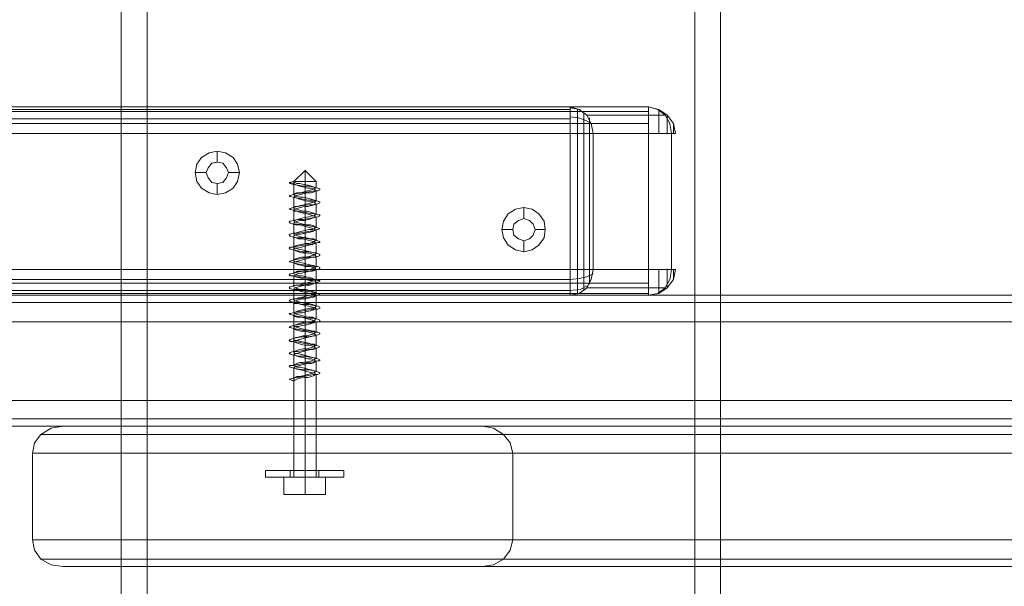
# Model space of a CAD drawing. Header units: millimetres. Extents: x 0 to 74930, y -1933 to 40510.
# Tile 38 of 256: x 36022 to 36248, y 11457 to 11587. Entities that reach past the tile are written whole.
import ezdxf

# ---------------------------------------------------------------- set-up
doc = ezdxf.new("R2010")
doc.units = ezdxf.units.MM
doc.header["$LTSCALE"] = 100
doc.layers.add('T--L9071_TERREIN_INR_Tafels', color=30, linetype='Continuous')

# ---------------------------------------------------------------- blocks, each defined once
blk = doc.blocks.new('Picknicktafel 180x160cm')
at = {"layer": 'T--L9071_TERREIN_INR_Tafels', "color": 30, "lineweight": 0}
for p, q in [((198.64, 0), (198.64, 1589.12)), ((216.58, 0), (216.58, 1589.12)), ((194.21, 1588.06), (194.21, 1.06)), ((220.8, 1588.06), (220.8, 1.06)), ((192.52, 3.59), (192.52, 1585.53)), ((222.49, 3.59), (222.49, 1585.53)), ((192.52, 1540.57), (192.52, 48.55)), ((222.49, 1540.57), (222.49, 48.55)), ((194.21, 1538.03), (194.21, 51.08)), ((220.8, 1538.03), (220.8, 51.08)), ((198.64, 52.14), (198.64, 1537.19)), ((216.58, 1537.19), (216.58, 52.14)), ((228.61, 632.65), (228.61, 246.77)), ((248.46, 246.77), (248.46, 632.65)), ((224.39, 244.66), (224.39, 630.54)), ((252.89, 244.66), (252.89, 630.54)), ((222.49, 239.8), (222.49, 625.68)), ((254.58, 625.68), (254.58, 239.8)), ((222.49, 529.85), (222.49, 143.97)), ((254.58, 143.97), (254.58, 529.85)), ((224.39, 138.9), (224.39, 524.78)), ((252.89, 138.9), (252.89, 524.78)), ((228.61, 137), (228.61, 522.88)), ((248.46, 522.88), (248.46, 137)), ((1794.09, 294.27), (6.12, 294.27)), ((6.12, 294.27), (1794.09, 294.27)), ((1794.09, 294.27), (6.12, 294.27)), ((1794.09, 294.27), (6.12, 294.27)), ((6.12, 288.35), (1794.09, 288.35)), ((1794.09, 288.35), (6.12, 288.35)), ((1794.09, 288.35), (6.12, 288.35)), ((1794.09, 288.35), (6.12, 288.35)), ((153.25, 283.5), (155.58, 283.92)), ((155.58, 283.5), (155.58, 283.92)), ((155.58, 283.92), (155.58, 283.08)), ((186.61, 283.92), (186.61, 283.5)), ((186.61, 283.08), (186.61, 283.92)), ((188.93, 283.5), (186.61, 283.92)), ((150.09, 280.12), (151.35, 282.02)), ((151.35, 281.6), (150.09, 279.91)), ((151.35, 282.02), (153.25, 283.5)), ((153.25, 282.66), (151.35, 281.6)), ((151.78, 282.02), (151.35, 282.02)), ((151.35, 282.02), (151.99, 282.02)), ((151.35, 263.66), (151.35, 281.6)), ((153.25, 282.02), (151.78, 282.02)), ((153.47, 283.5), (153.25, 283.5)), ((153.25, 283.5), (153.47, 283.5)), ((155.58, 283.08), (153.25, 282.66)), ((155.58, 282.02), (153.25, 282.02)), ((154.31, 283.5), (153.47, 283.5)), ((153.47, 283.5), (154.31, 283.5)), ((155.58, 283.5), (154.31, 283.5)), ((154.31, 283.5), (155.58, 283.5)), ((155.58, 282.02), (155.58, 283.5)), ((155.58, 283.5), (155.58, 283.5)), ((155.58, 265.13), (155.58, 283.08)), ((155.58, 283.08), (186.61, 283.08)), ((155.58, 283.08), (186.61, 283.08)), ((155.58, 280.12), (155.58, 282.02)), ((186.61, 283.5), (186.61, 282.02)), ((186.61, 283.5), (187.66, 283.5)), ((187.66, 283.5), (186.61, 283.5)), ((186.61, 283.5), (186.61, 283.5)), ((188.93, 282.66), (186.61, 283.08)), ((186.61, 283.08), (186.61, 265.13)), ((186.61, 282.02), (186.61, 280.12)), ((188.72, 282.02), (186.61, 282.02)), ((187.66, 283.5), (188.51, 283.5)), ((188.51, 283.5), (187.66, 283.5)), ((188.51, 283.5), (188.93, 283.5)), ((188.93, 283.5), (188.51, 283.5)), ((190.41, 282.02), (188.72, 282.02)), ((190.83, 282.02), (188.93, 283.5)), ((190.83, 281.6), (188.93, 282.66)), ((189.98, 282.02), (190.83, 282.02)), ((190.83, 282.02), (190.41, 282.02)), ((192.1, 280.12), (190.83, 282.02)), ((192.1, 279.91), (190.83, 281.6)), ((190.83, 281.6), (190.83, 263.66)), ((149.45, 277.8), (150.09, 280.12)), ((150.09, 279.91), (149.45, 277.8)), ((150.72, 280.12), (150.09, 280.12)), ((151.78, 280.12), (150.72, 280.12)), ((153.68, 280.12), (151.78, 280.12)), ((155.58, 280.12), (153.68, 280.12)), ((155.58, 277.8), (155.58, 280.12)), ((186.61, 280.12), (186.61, 277.8)), ((188.51, 280.12), (186.61, 280.12)), ((190.2, 280.12), (188.51, 280.12)), ((191.46, 280.12), (190.2, 280.12)), ((192.1, 280.12), (191.46, 280.12)), ((191.88, 280.12), (192.1, 280.12)), ((192.52, 277.8), (192.1, 280.12)), ((192.52, 277.8), (192.1, 279.91)), ((149.45, 10.55), (149.45, 277.8)), ((149.45, 277.8), (149.45, 259.86)), ((150.09, 277.8), (149.45, 277.8)), ((149.45, 10.55), (149.45, 277.8)), ((151.35, 277.8), (150.09, 277.8)), ((150.51, 10.55), (150.51, 277.8)), ((153.25, 277.8), (151.35, 277.8)), ((155.58, 277.8), (153.25, 277.8)), ((153.25, 10.55), (153.25, 277.8)), ((186.61, 277.8), (155.58, 277.8)), ((155.58, 277.8), (155.58, 10.55)), ((188.93, 277.8), (186.61, 277.8)), ((186.61, 10.55), (186.61, 277.8)), ((186.61, 10.55), (186.61, 277.8)), ((190.83, 277.8), (188.93, 277.8)), ((189.77, 10.55), (189.77, 277.8)), ((192.1, 277.8), (190.83, 277.8)), ((192.52, 277.8), (192.1, 277.8)), ((192.1, 10.55), (192.1, 277.8)), ((192.52, 259.86), (192.52, 277.8)), ((192.52, 277.8), (192.52, 10.55)), ((150.09, 261.97), (151.35, 263.66)), ((151.35, 263.66), (153.25, 264.71)), ((151.99, 264.29), (153.68, 264.29)), ((151.99, 261.76), (152.62, 263.45)), ((152.62, 263.45), (153.25, 264.71)), ((153.25, 264.71), (155.58, 265.13)), ((153.68, 264.29), (155.58, 264.29)), ((155.58, 265.13), (155.58, 263.87)), ((186.61, 265.13), (155.58, 265.13)), ((155.58, 265.13), (155.58, 265.13)), ((186.61, 264.29), (155.58, 264.29)), ((155.58, 263.87), (155.58, 261.97)), ((186.61, 265.13), (188.93, 264.71)), ((186.61, 263.87), (186.61, 265.13)), ((186.61, 264.29), (188.51, 264.29)), ((186.61, 261.97), (186.61, 263.87)), ((188.3, 263.66), (187.66, 265.13)), ((188.72, 261.97), (188.3, 263.66)), ((188.51, 264.29), (189.98, 264.29)), ((188.93, 264.71), (190.83, 263.66)), ((191.25, 262.18), (190.2, 264.08)), ((190.83, 263.66), (192.1, 261.97)), ((149.45, 259.86), (150.09, 261.97)), ((149.67, 259.86), (150.09, 262.18)), ((149.88, 261.55), (150.51, 261.55)), ((150.51, 261.55), (151.78, 261.55)), ((150.72, 263.02), (151.78, 263.02)), ((151.78, 263.02), (153.47, 263.02)), ((151.78, 259.86), (151.99, 261.76)), ((151.78, 261.55), (153.47, 261.55)), ((153.47, 263.02), (155.58, 263.02)), ((153.47, 261.55), (155.58, 261.55)), ((186.61, 263.02), (155.58, 263.02)), ((155.58, 261.97), (155.58, 259.86)), ((186.61, 261.55), (155.58, 261.55)), ((186.61, 263.02), (188.72, 263.02)), ((186.61, 259.86), (186.61, 261.97)), ((186.61, 261.55), (188.51, 261.55)), ((188.51, 261.55), (190.41, 261.55)), ((188.72, 263.02), (190.41, 263.02)), ((188.93, 259.86), (188.72, 261.97)), ((190.41, 263.02), (191.46, 263.02)), ((190.41, 261.55), (191.67, 261.55)), ((191.46, 259.86), (191.25, 262.18)), ((191.67, 261.55), (192.31, 261.55)), ((192.1, 261.97), (192.52, 259.86)), ((149.45, 259.86), (149.45, 28.29)), ((149.45, 259.86), (150.09, 259.86)), ((150.09, 259.86), (151.35, 259.86)), ((150.09, 28.29), (150.09, 259.86)), ((151.35, 259.86), (153.25, 259.86)), ((152.2, 28.29), (152.2, 259.86)), ((153.25, 259.86), (155.58, 259.86)), ((155.58, 28.29), (155.58, 259.86)), ((155.58, 259.86), (186.61, 259.86)), ((155.58, 28.29), (155.58, 259.86)), ((186.61, 259.86), (186.61, 28.29)), ((186.61, 259.86), (188.93, 259.86)), ((188.93, 259.86), (190.83, 259.86)), ((188.93, 28.29), (188.93, 259.86)), ((190.83, 259.86), (192.1, 259.86)), ((191.46, 28.29), (191.46, 259.86)), ((192.1, 259.86), (192.52, 259.86)), ((192.52, 28.29), (192.52, 259.86)), ((192.52, 28.29), (192.52, 259.86)), ((172.89, 251.2), (173.94, 252.68)), ((173.94, 252.68), (175.63, 253.95)), ((175.63, 253.95), (177.53, 254.16)), ((177.53, 254.16), (179.43, 253.95)), ((177.53, 254.16), (177.53, 251.84)), ((179.43, 253.95), (181.12, 252.68)), ((181.12, 252.68), (182.17, 251.2)), ((172.46, 249.3), (172.89, 251.2)), ((175.42, 250.57), (175, 249.3)), ((175, 249.3), (175.42, 250.57)), ((176.26, 251.41), (175.42, 250.57)), ((175.42, 250.57), (176.26, 251.41)), ((177.53, 251.84), (176.26, 251.41)), ((176.26, 251.41), (177.53, 251.84)), ((178.8, 251.41), (177.53, 251.84)), ((177.53, 251.84), (178.8, 251.41)), ((179.64, 250.57), (178.8, 251.41)), ((178.8, 251.41), (179.64, 250.57)), ((180.06, 249.3), (179.64, 250.57)), ((179.64, 250.57), (180.06, 249.3)), ((182.17, 251.2), (182.6, 249.3)), ((172.89, 247.4), (172.46, 249.3)), ((172.46, 249.3), (172.46, 249.3)), ((172.46, 249.3), (175, 249.3)), ((175, 249.3), (175.42, 248.04)), ((175.42, 248.04), (175, 249.3)), ((175, 249.3), (175, 249.3)), ((175.42, 248.04), (176.26, 246.98)), ((176.26, 246.98), (175.42, 248.04)), ((178.8, 246.98), (179.64, 248.04)), ((179.64, 248.04), (178.8, 246.98)), ((179.64, 248.04), (180.06, 249.3)), ((180.06, 249.3), (179.64, 248.04)), ((180.06, 249.3), (180.06, 249.3)), ((182.6, 249.3), (180.06, 249.3)), ((182.6, 249.3), (182.17, 247.4)), ((173.94, 245.71), (172.89, 247.4)), ((175.63, 244.66), (173.94, 245.71)), ((176.26, 246.98), (177.53, 246.77)), ((177.53, 246.77), (176.26, 246.98)), ((177.53, 246.77), (178.8, 246.98)), ((178.8, 246.98), (177.53, 246.77)), ((177.53, 244.24), (177.53, 246.77)), ((181.12, 245.71), (179.43, 244.66)), ((182.17, 247.4), (181.12, 245.71)), ((224.39, 244.66), (226.29, 246.14)), ((226.29, 246.14), (228.61, 246.77)), ((228.61, 246.77), (248.46, 246.77)), ((248.46, 246.77), (250.78, 246.14)), ((250.78, 246.14), (252.89, 244.66)), ((177.53, 244.24), (175.63, 244.66)), ((179.43, 244.66), (177.53, 244.24)), ((222.92, 242.34), (224.39, 244.66)), ((252.89, 244.66), (254.16, 242.34)), ((222.49, 239.8), (222.92, 242.34)), ((254.16, 242.34), (254.58, 239.8)), ((222.49, 143.97), (222.49, 239.8)), ((254.58, 239.8), (254.58, 143.97)), ((160.01, 181.12), (161.06, 182.81)), ((161.06, 182.81), (162.54, 183.86)), ((162.54, 183.86), (164.44, 184.29)), ((164.44, 184.29), (166.55, 183.86)), ((164.44, 184.29), (164.44, 181.75)), ((166.55, 183.86), (168.03, 182.81)), ((168.03, 182.81), (169.09, 181.12)), ((159.59, 179.22), (160.01, 181.12)), ((162.33, 180.49), (162.12, 179.22)), ((162.12, 179.22), (162.33, 180.49)), ((163.39, 181.33), (162.33, 180.49)), ((162.33, 180.49), (163.39, 181.33)), ((164.44, 181.75), (163.39, 181.33)), ((163.39, 181.33), (164.44, 181.75)), ((165.71, 181.33), (164.44, 181.75)), ((164.44, 181.75), (165.71, 181.33)), ((166.76, 180.49), (165.71, 181.33)), ((165.71, 181.33), (166.76, 180.49)), ((166.98, 179.22), (166.76, 180.49)), ((166.76, 180.49), (166.98, 179.22)), ((169.09, 181.12), (169.51, 179.22)), ((160.01, 177.32), (159.59, 179.22)), ((159.59, 179.22), (159.59, 179.22)), ((159.59, 179.22), (162.12, 179.22)), ((162.12, 179.22), (162.33, 177.95)), ((162.33, 177.95), (162.12, 179.22)), ((162.12, 179.22), (162.12, 179.22)), ((162.33, 177.95), (163.39, 177.11)), ((163.39, 177.11), (162.33, 177.95)), ((165.71, 177.11), (166.76, 177.95)), ((166.76, 177.95), (165.71, 177.11)), ((166.76, 177.95), (166.98, 179.22)), ((166.98, 179.22), (166.76, 177.95)), ((166.98, 179.22), (166.98, 179.22)), ((169.51, 179.22), (166.98, 179.22)), ((169.51, 179.22), (169.09, 177.32)), ((161.06, 175.63), (160.01, 177.32)), ((162.54, 174.57), (161.06, 175.63)), ((163.39, 177.11), (164.44, 176.69)), ((164.44, 176.69), (163.39, 177.11)), ((164.44, 176.69), (165.71, 177.11)), ((165.71, 177.11), (164.44, 176.69)), ((164.44, 174.15), (164.44, 176.69)), ((168.03, 175.63), (166.55, 174.57)), ((169.09, 177.32), (168.03, 175.63)), ((164.44, 174.15), (162.54, 174.57)), ((166.55, 174.57), (164.44, 174.15)), ((1794.09, 163.18), (6.12, 163.18)), ((6.12, 163.18), (1794.09, 163.18)), ((1794.09, 163.18), (6.12, 163.18)), ((1794.09, 163.18), (6.12, 163.18)), ((6.12, 157.27), (1794.09, 157.27)), ((1794.09, 157.27), (6.12, 157.27)), ((1794.09, 157.27), (6.12, 157.27)), ((1794.09, 157.27), (6.12, 157.27)), ((222.92, 141.22), (222.49, 143.97)), ((254.58, 143.97), (254.16, 141.22)), ((224.39, 138.9), (222.92, 141.22)), ((254.16, 141.22), (252.89, 138.9)), ((226.29, 137.42), (224.39, 138.9)), ((228.61, 137), (226.29, 137.42)), ((250.78, 137.42), (248.46, 137)), ((252.89, 138.9), (250.78, 137.42)), ((248.46, 137), (228.61, 137))]:
    blk.add_line(p, q, dxfattribs=at)
at = {"layer": 'T--L9071_TERREIN_INR_Tafels', "color": 251, "lineweight": 0}
for p, q in [((232.63, 207.72), (232.63, 208.14)), ((232.63, 208.14), (232.63, 207.72)), ((232.63, 208.14), (234.1, 208.14)), ((232.63, 206.45), (232.63, 207.72)), ((232.63, 207.72), (232.63, 206.45)), ((234.1, 207.72), (234.1, 208.14)), ((234.1, 208.14), (234.1, 207.72)), ((234.1, 206.45), (234.1, 207.72)), ((234.1, 207.72), (234.1, 206.45)), ((232.63, 204.55), (232.63, 206.45)), ((232.63, 206.45), (232.63, 204.55)), ((234.1, 204.55), (234.1, 206.45)), ((234.1, 206.45), (234.1, 204.55)), ((168.03, 202.23), (168.24, 202.65)), ((168.24, 202.65), (168.45, 202.65)), ((168.45, 202.65), (168.66, 202.23)), ((170.99, 202.23), (171.2, 202.65)), ((171.2, 202.65), (171.41, 202.65)), ((171.41, 202.65), (171.62, 202.23)), ((174.15, 202.23), (174.15, 202.65)), ((174.15, 202.65), (174.36, 202.65)), ((174.36, 202.65), (174.57, 202.23)), ((177.11, 202.23), (177.32, 202.65)), ((177.32, 202.65), (177.53, 202.23)), ((180.06, 202.23), (180.27, 202.65)), ((180.27, 202.65), (180.49, 202.65)), ((180.49, 202.65), (180.49, 202.23)), ((183.02, 202.23), (183.23, 202.65)), ((183.23, 202.65), (183.44, 202.65)), ((183.44, 202.65), (183.65, 202.23)), ((185.97, 202.23), (186.19, 202.65)), ((186.19, 202.65), (186.4, 202.65)), ((186.4, 202.65), (186.61, 202.23)), ((189.14, 202.23), (189.14, 202.65)), ((189.14, 202.65), (189.35, 202.65)), ((189.35, 202.65), (189.56, 202.23)), ((192.1, 202.23), (192.31, 202.65)), ((192.31, 202.65), (192.52, 202.23)), ((195.05, 202.23), (195.26, 202.65)), ((195.26, 202.65), (195.47, 202.65)), ((195.47, 202.65), (195.68, 202.23)), ((198.01, 202.23), (198.22, 202.65)), ((198.22, 202.65), (198.43, 202.65)), ((198.43, 202.65), (198.64, 202.23)), ((200.96, 202.23), (201.17, 202.65)), ((201.17, 202.65), (201.38, 202.65)), ((201.38, 202.65), (201.59, 202.23)), ((204.13, 202.23), (204.34, 202.65)), ((204.34, 202.65), (204.55, 202.23)), ((207.08, 202.23), (207.29, 202.65)), ((207.29, 202.65), (207.51, 202.65)), ((207.51, 202.65), (207.51, 202.23)), ((210.04, 202.23), (210.25, 202.65)), ((210.25, 202.65), (210.46, 202.65)), ((210.46, 202.65), (210.67, 202.23)), ((232.63, 202.02), (232.63, 204.55)), ((232.63, 204.55), (232.63, 202.02)), ((234.1, 202.02), (234.1, 204.55)), ((234.1, 204.55), (234.1, 202.02)), ((234.1, 203.92), (238.11, 203.92)), ((234.1, 203.92), (238.11, 203.92)), ((234.1, 203.92), (234.1, 199.27)), ((234.1, 199.27), (234.1, 203.92)), ((238.11, 199.27), (238.11, 203.92)), ((238.11, 203.92), (238.11, 199.27)), ((164.02, 199.27), (166.55, 201.81)), ((166.55, 201.81), (166.55, 201.38)), ((166.55, 201.38), (166.55, 201.81)), ((166.55, 201.81), (166.55, 201.81)), ((168.03, 201.81), (166.55, 201.81)), ((166.55, 201.38), (166.55, 200.54)), ((166.55, 200.54), (166.55, 201.38)), ((166.55, 200.54), (166.55, 199.27)), ((166.55, 199.27), (166.55, 200.54)), ((167.61, 200.75), (167.4, 199.91)), ((167.61, 200.12), (167.82, 201.38)), ((167.82, 201.38), (167.61, 200.75)), ((167.82, 201.38), (168.03, 202.23)), ((168.03, 201.59), (167.82, 201.38)), ((168.24, 201.38), (168.03, 201.59)), ((168.03, 200.75), (168.24, 201.38)), ((168.03, 199.91), (168.03, 200.75)), ((168.24, 201.38), (168.45, 201.59)), ((168.45, 200.75), (168.24, 201.38)), ((168.45, 201.59), (168.66, 201.59)), ((168.66, 199.91), (168.45, 200.75)), ((168.66, 202.23), (168.66, 201.38)), ((170.99, 201.81), (168.66, 201.81)), ((168.66, 201.59), (168.88, 201.38)), ((168.66, 201.38), (168.88, 200.12)), ((168.88, 201.38), (169.09, 200.75)), ((169.09, 200.75), (169.09, 199.91)), ((170.56, 200.75), (170.35, 199.91)), ((170.78, 201.38), (170.56, 200.75)), ((170.78, 201.38), (170.99, 202.23)), ((170.99, 201.59), (170.78, 201.38)), ((170.78, 200.12), (170.78, 201.38)), ((171.2, 201.59), (170.99, 201.59)), ((170.99, 199.91), (171.2, 200.75)), ((171.2, 201.38), (171.2, 201.59)), ((171.2, 201.38), (171.41, 201.59)), ((171.41, 200.75), (171.2, 201.38)), ((171.2, 200.75), (171.2, 201.38)), ((171.41, 201.59), (171.62, 201.59)), ((171.62, 199.91), (171.41, 200.75)), ((171.62, 202.23), (171.83, 201.38)), ((173.94, 201.81), (171.62, 201.81)), ((171.62, 201.59), (171.83, 201.38)), ((171.83, 201.38), (171.83, 200.12)), ((171.83, 201.38), (172.04, 200.75)), ((172.04, 200.75), (172.25, 199.91)), ((173.52, 200.54), (173.31, 199.7)), ((173.73, 201.17), (173.52, 200.54)), ((173.94, 201.59), (173.73, 201.17)), ((173.73, 200.12), (173.94, 201.38)), ((173.94, 201.38), (174.15, 202.23)), ((174.15, 201.59), (173.94, 201.59)), ((173.94, 199.7), (174.15, 200.54)), ((174.36, 201.38), (174.15, 201.59)), ((174.15, 200.54), (174.36, 201.17)), ((174.36, 201.17), (174.36, 201.59)), ((174.36, 201.59), (174.57, 201.59)), ((174.36, 200.75), (174.36, 201.38)), ((174.57, 200.12), (174.36, 200.75)), ((174.57, 202.23), (174.79, 201.38)), ((177.11, 201.81), (174.57, 201.81)), ((174.57, 201.59), (174.79, 201.38)), ((174.79, 201.38), (175, 200.12)), ((174.79, 201.38), (175, 200.75)), ((175, 200.75), (175.21, 200.12)), ((176.69, 201.17), (176.47, 200.54)), ((176.47, 200.54), (176.47, 199.7)), ((176.9, 201.59), (176.69, 201.17)), ((176.69, 200.12), (176.9, 201.38)), ((176.9, 201.38), (177.11, 202.23)), ((177.11, 201.59), (176.9, 201.59)), ((176.9, 199.7), (177.11, 200.54)), ((177.32, 201.38), (177.11, 201.59)), ((177.11, 200.54), (177.32, 201.17)), ((177.32, 201.17), (177.53, 201.59)), ((177.53, 200.96), (177.32, 201.38)), ((177.53, 202.23), (177.74, 201.38)), ((180.06, 201.81), (177.53, 201.81)), ((177.53, 201.59), (177.74, 201.38)), ((177.53, 200.12), (177.53, 200.96)), ((177.74, 201.38), (177.95, 200.12)), ((177.74, 201.38), (177.95, 200.96)), ((177.95, 200.96), (178.16, 200.12)), ((179.64, 200.54), (179.43, 199.7)), ((179.85, 201.59), (179.64, 201.17)), ((179.64, 200.12), (179.85, 201.38)), ((179.64, 201.17), (179.64, 200.54)), ((179.85, 201.38), (180.06, 202.23)), ((180.06, 201.59), (179.85, 201.59)), ((179.85, 199.7), (180.06, 200.54)), ((180.27, 201.38), (180.06, 201.59)), ((180.06, 200.54), (180.27, 201.17)), ((180.27, 201.17), (180.49, 201.59)), ((180.49, 200.96), (180.27, 201.38)), ((180.49, 202.23), (180.7, 201.38)), ((183.02, 201.81), (180.49, 201.81)), ((180.49, 201.59), (180.7, 201.59)), ((180.7, 200.12), (180.49, 200.96)), ((180.7, 201.59), (180.7, 201.38)), ((180.7, 201.38), (180.91, 200.12)), ((180.7, 201.38), (180.91, 200.96)), ((180.91, 200.96), (181.12, 200.12)), ((182.6, 200.54), (182.39, 199.48)), ((182.6, 200.12), (182.81, 201.38)), ((182.81, 201.17), (182.6, 200.54)), ((182.81, 201.38), (183.02, 202.23)), ((183.02, 201.81), (182.81, 201.59)), ((182.81, 201.59), (182.81, 201.17)), ((182.81, 199.48), (183.02, 200.54)), ((183.23, 201.59), (183.02, 201.81)), ((183.02, 200.54), (183.23, 201.17)), ((183.44, 200.96), (183.23, 201.59)), ((183.23, 201.17), (183.44, 201.59)), ((183.44, 201.59), (183.65, 201.81)), ((183.65, 200.12), (183.44, 200.96)), ((183.65, 202.23), (183.86, 201.38)), ((183.65, 201.81), (183.86, 201.59)), ((185.97, 201.81), (183.65, 201.81)), ((183.86, 201.59), (183.86, 200.96)), ((183.86, 201.38), (183.86, 200.12)), ((183.86, 200.96), (184.07, 200.12)), ((185.55, 200.33), (185.34, 199.48)), ((185.76, 201.17), (185.55, 200.33)), ((185.97, 201.59), (185.76, 201.17)), ((185.76, 200.12), (185.97, 201.38)), ((185.97, 201.38), (185.97, 202.23)), ((186.19, 201.59), (185.97, 201.81)), ((185.97, 201.81), (185.97, 201.59)), ((185.97, 200.33), (186.19, 201.17)), ((185.97, 199.48), (185.97, 200.33)), ((186.4, 200.96), (186.19, 201.59)), ((186.19, 201.17), (186.4, 201.59)), ((186.4, 201.59), (186.61, 201.81)), ((186.61, 200.33), (186.4, 200.96)), ((186.61, 202.23), (186.82, 201.38)), ((186.61, 201.81), (186.82, 201.59)), ((189.14, 201.81), (186.61, 201.81)), ((186.82, 199.48), (186.61, 200.33)), ((186.82, 201.59), (187.03, 200.96)), ((186.82, 201.38), (187.03, 200.12)), ((187.03, 200.96), (187.03, 200.33)), ((187.03, 200.33), (187.24, 199.48)), ((188.51, 200.33), (188.3, 199.48)), ((188.72, 200.96), (188.51, 200.33)), ((188.93, 201.59), (188.72, 200.96)), ((188.72, 200.12), (188.93, 201.38)), ((188.93, 201.38), (189.14, 202.23)), ((189.14, 201.81), (188.93, 201.59)), ((188.93, 199.48), (189.14, 200.33)), ((189.14, 201.59), (189.14, 201.81)), ((189.35, 200.96), (189.14, 201.59)), ((189.14, 200.96), (189.35, 201.59)), ((189.14, 200.33), (189.14, 200.96)), ((189.35, 201.59), (189.56, 201.81)), ((189.56, 200.33), (189.35, 200.96)), ((189.56, 202.23), (189.77, 201.38)), ((189.56, 201.81), (189.77, 201.59)), ((192.1, 201.81), (189.56, 201.81)), ((189.77, 199.48), (189.56, 200.33)), ((189.77, 201.59), (189.98, 200.96)), ((189.77, 201.38), (189.98, 200.12)), ((189.98, 200.96), (190.2, 200.33)), ((190.2, 200.33), (190.2, 199.48)), ((191.46, 200.33), (191.25, 199.48)), ((191.67, 200.96), (191.46, 200.33)), ((191.88, 201.59), (191.67, 200.96)), ((191.67, 200.12), (191.88, 201.38)), ((191.88, 201.38), (192.1, 202.23)), ((192.1, 201.81), (191.88, 201.59)), ((191.88, 199.48), (192.1, 200.33)), ((192.31, 201.59), (192.1, 201.81)), ((192.1, 200.33), (192.31, 200.96)), ((192.31, 201.59), (192.52, 201.81)), ((192.31, 201.17), (192.31, 201.59)), ((192.31, 200.96), (192.31, 201.59)), ((192.52, 200.33), (192.31, 201.17)), ((192.52, 202.23), (192.73, 201.17)), ((192.52, 201.81), (192.73, 201.59)), ((195.05, 201.81), (192.52, 201.81)), ((192.73, 199.48), (192.52, 200.33)), ((192.73, 201.59), (192.94, 201.17)), ((192.73, 201.17), (192.94, 200.12)), ((192.94, 201.17), (193.15, 200.33)), ((193.15, 200.33), (193.36, 199.48)), ((194.63, 200.96), (194.42, 200.12)), ((194.84, 201.59), (194.63, 200.96)), ((194.63, 200.12), (194.84, 201.38)), ((194.84, 201.38), (195.05, 202.23)), ((195.05, 201.81), (194.84, 201.59)), ((195.26, 201.59), (195.05, 201.81)), ((195.05, 200.12), (195.26, 200.96)), ((195.47, 201.17), (195.26, 201.59)), ((195.26, 200.96), (195.47, 201.59)), ((195.47, 201.59), (195.47, 201.81)), ((195.47, 201.81), (195.68, 201.59)), ((195.47, 200.54), (195.47, 201.17)), ((195.68, 199.48), (195.47, 200.54)), ((195.68, 202.23), (195.68, 201.17)), ((198.01, 201.81), (195.68, 201.81)), ((195.68, 201.59), (195.9, 201.17)), ((195.68, 201.17), (195.9, 200.12)), ((195.9, 201.17), (196.11, 200.54)), ((196.11, 200.54), (196.32, 199.48)), ((197.8, 201.38), (197.58, 200.96)), ((197.58, 200.96), (197.58, 200.12)), ((197.8, 201.38), (198.01, 202.23)), ((198.01, 201.59), (197.8, 201.38)), ((197.8, 200.12), (197.8, 201.38)), ((198.22, 201.59), (198.01, 201.59)), ((198.01, 200.12), (198.22, 200.96)), ((198.43, 201.17), (198.22, 201.59)), ((198.22, 200.96), (198.43, 201.38)), ((198.43, 201.38), (198.64, 201.59)), ((198.64, 200.54), (198.43, 201.17)), ((198.64, 202.23), (198.85, 201.17)), ((200.96, 201.81), (198.64, 201.81)), ((198.64, 201.59), (198.85, 201.17)), ((198.64, 199.7), (198.64, 200.54)), ((198.85, 201.17), (198.85, 200.12)), ((198.85, 201.17), (199.06, 200.54)), ((199.06, 200.54), (199.27, 199.7)), ((200.75, 200.96), (200.54, 200.12)), ((200.54, 198.85), (200.75, 200.33)), ((200.96, 201.59), (200.75, 201.38)), ((200.75, 200.33), (200.96, 201.38)), ((200.75, 201.38), (200.75, 200.96)), ((200.96, 201.38), (200.96, 202.23)), ((201.17, 201.59), (200.96, 201.59)), ((200.96, 200.12), (201.17, 200.96)), ((201.38, 201.17), (201.17, 201.59)), ((201.17, 200.96), (201.38, 201.38)), ((201.38, 201.38), (201.59, 201.59)), ((201.59, 200.54), (201.38, 201.17)), ((201.59, 202.23), (201.81, 201.17)), ((204.13, 201.81), (201.59, 201.81)), ((201.59, 201.59), (201.81, 201.59)), ((201.81, 199.7), (201.59, 200.54)), ((201.81, 201.59), (201.81, 201.17)), ((201.81, 201.17), (202.02, 200.12)), ((201.81, 201.17), (202.02, 200.54)), ((202.02, 200.54), (202.23, 199.7)), ((203.71, 200.75), (203.49, 200.12)), ((203.49, 198.85), (203.71, 200.33)), ((203.92, 201.59), (203.71, 201.38)), ((203.71, 200.33), (203.92, 201.38)), ((203.71, 201.38), (203.71, 200.75)), ((203.92, 201.38), (204.13, 202.23)), ((204.13, 201.59), (203.92, 201.59)), ((203.92, 200.12), (204.13, 200.75)), ((204.34, 201.17), (204.13, 201.59)), ((204.13, 200.75), (204.34, 201.38)), ((204.34, 201.38), (204.55, 201.59)), ((204.55, 200.54), (204.34, 201.17)), ((204.55, 202.23), (204.76, 201.17)), ((207.08, 201.81), (204.55, 201.81)), ((204.55, 201.59), (204.76, 201.59)), ((204.76, 199.7), (204.55, 200.54)), ((204.76, 201.59), (204.97, 201.17)), ((204.76, 201.17), (204.97, 200.12)), ((204.97, 201.17), (204.97, 200.54)), ((204.97, 200.54), (205.18, 199.7)), ((206.66, 200.75), (206.45, 199.91)), ((206.45, 199.06), (206.66, 200.33)), ((206.66, 200.33), (206.87, 201.38)), ((206.87, 201.38), (206.66, 200.75)), ((206.87, 201.38), (207.08, 202.23)), ((207.08, 201.59), (206.87, 201.59)), ((206.87, 201.59), (206.87, 201.38)), ((207.29, 201.38), (207.08, 201.59)), ((207.08, 200.75), (207.29, 201.38)), ((207.08, 199.91), (207.08, 200.75)), ((207.29, 201.38), (207.51, 201.59)), ((207.51, 200.75), (207.29, 201.38)), ((207.51, 202.23), (207.72, 201.17)), ((210.04, 201.81), (207.51, 201.81)), ((207.51, 201.59), (207.72, 201.59)), ((207.72, 199.91), (207.51, 200.75)), ((207.72, 201.59), (207.93, 201.38)), ((207.72, 201.17), (207.93, 200.12)), ((207.93, 201.38), (208.14, 200.75)), ((208.14, 200.75), (208.14, 199.91)), ((209.62, 200.75), (209.41, 199.91)), ((209.62, 200.33), (209.83, 201.38)), ((209.83, 201.38), (209.62, 200.75)), ((209.62, 199.06), (209.62, 200.33)), ((209.83, 201.38), (210.04, 202.23)), ((210.04, 201.59), (209.83, 201.38)), ((210.25, 201.38), (210.04, 201.59)), ((210.04, 199.91), (210.25, 200.75)), ((210.25, 201.38), (210.46, 201.59)), ((210.46, 200.75), (210.25, 201.38)), ((210.25, 200.75), (210.25, 201.38)), ((210.46, 201.59), (210.67, 201.59)), ((210.67, 199.91), (210.46, 200.75)), ((210.67, 202.23), (210.67, 201.17)), ((234.1, 201.81), (210.67, 201.81)), ((210.67, 201.59), (210.88, 201.38)), ((210.67, 201.17), (210.88, 200.12)), ((210.88, 201.38), (211.09, 200.75)), ((211.09, 200.75), (211.31, 199.91)), ((232.63, 202.44), (232.63, 202.02)), ((232.63, 202.02), (232.63, 202.44)), ((232.63, 202.44), (232.63, 202.44)), ((232.63, 202.44), (234.1, 202.44)), ((232.63, 202.02), (232.63, 200.75)), ((232.63, 200.75), (232.63, 202.02)), ((232.63, 199.27), (232.63, 202.02)), ((232.63, 202.02), (232.63, 199.27)), ((232.63, 200.75), (232.63, 199.27)), ((232.63, 199.27), (232.63, 200.75)), ((234.1, 202.02), (234.1, 202.44)), ((234.1, 202.44), (234.1, 202.02)), ((234.1, 199.27), (234.1, 202.02)), ((234.1, 202.02), (234.1, 199.27)), ((234.1, 200.75), (234.1, 202.02)), ((234.1, 202.02), (234.1, 200.75)), ((234.1, 201.81), (234.1, 201.38)), ((234.1, 201.38), (234.1, 201.81)), ((234.1, 201.81), (234.1, 201.81)), ((234.1, 201.38), (234.1, 200.54)), ((234.1, 200.54), (234.1, 201.38)), ((234.1, 199.27), (234.1, 200.75)), ((234.1, 200.75), (234.1, 199.27)), ((234.1, 200.54), (234.1, 199.27)), ((234.1, 199.27), (234.1, 200.54)), ((164.02, 199.27), (166.55, 199.27)), ((164.02, 199.27), (166.55, 196.74)), ((164.02, 199.27), (166.55, 199.27)), ((166.55, 199.27), (166.55, 198.01)), ((166.55, 198.01), (166.55, 199.27)), ((168.88, 199.27), (166.55, 199.27)), ((167.4, 199.27), (166.55, 199.27)), ((167.19, 199.06), (166.98, 198.01)), ((167.4, 199.91), (167.19, 199.06)), ((167.4, 197.58), (167.61, 198.85)), ((167.61, 198.85), (167.61, 200.12)), ((167.61, 198.01), (167.82, 199.06)), ((167.82, 199.06), (168.03, 199.91)), ((170.35, 199.27), (167.82, 199.27)), ((168.88, 199.06), (168.66, 199.91)), ((168.88, 200.12), (169.09, 198.85)), ((169.09, 198.22), (168.88, 199.06)), ((169.09, 199.91), (169.3, 199.06)), ((169.09, 198.85), (169.3, 197.58)), ((169.09, 197.37), (169.09, 198.22)), ((171.83, 199.27), (169.3, 199.27)), ((169.3, 199.06), (169.51, 198.22)), ((169.51, 198.22), (169.72, 197.37)), ((170.35, 199.91), (170.14, 198.85)), ((170.14, 198.85), (170.14, 198.01)), ((170.35, 197.58), (170.56, 198.85)), ((170.56, 198.85), (170.78, 200.12)), ((170.56, 198.01), (170.78, 198.85)), ((170.78, 198.85), (170.99, 199.91)), ((173.31, 199.27), (170.78, 199.27)), ((171.83, 199.06), (171.62, 199.91)), ((171.83, 200.12), (172.04, 198.85)), ((172.04, 198.22), (171.83, 199.06)), ((172.04, 198.85), (172.25, 197.58)), ((172.25, 197.37), (172.04, 198.22)), ((172.25, 199.91), (172.25, 199.06)), ((174.79, 199.27), (172.25, 199.27)), ((172.25, 199.06), (172.46, 198.22)), ((172.46, 198.22), (172.68, 197.37)), ((173.31, 198.85), (173.1, 198.01)), ((173.31, 199.7), (173.31, 198.85)), ((173.31, 197.58), (173.52, 198.85)), ((173.52, 198.85), (173.73, 200.12)), ((173.52, 198.01), (173.73, 198.85)), ((173.73, 198.85), (173.94, 199.7)), ((176.26, 199.27), (173.73, 199.27)), ((174.79, 199.06), (174.57, 200.12)), ((175, 198.22), (174.79, 199.06)), ((175, 200.12), (175.21, 198.85)), ((175.21, 197.58), (175, 198.22)), ((175.21, 200.12), (175.42, 199.06)), ((175.21, 198.85), (175.21, 197.58)), ((177.74, 199.27), (175.42, 199.27)), ((175.42, 199.06), (175.42, 198.22)), ((175.42, 198.22), (175.63, 197.58)), ((176.26, 198.85), (176.05, 198.01)), ((176.47, 199.7), (176.26, 198.85)), ((176.26, 197.58), (176.47, 198.85)), ((176.47, 198.85), (176.69, 200.12)), ((176.47, 198.01), (176.69, 198.85)), ((176.69, 198.85), (176.9, 199.7)), ((179.22, 199.27), (176.9, 199.27)), ((177.74, 199.27), (177.53, 200.12)), ((177.95, 198.22), (177.74, 199.27)), ((177.95, 200.12), (178.16, 198.85)), ((178.16, 197.58), (177.95, 198.22)), ((178.16, 200.12), (178.37, 199.27)), ((178.16, 198.85), (178.37, 197.58)), ((178.37, 199.27), (178.59, 198.22)), ((180.7, 199.27), (178.37, 199.27)), ((178.59, 198.22), (178.59, 197.58)), ((179.22, 198.64), (179.01, 197.8)), ((179.43, 199.7), (179.22, 198.64)), ((179.43, 198.85), (179.64, 200.12)), ((179.43, 197.58), (179.43, 198.85)), ((179.64, 198.64), (179.85, 199.7)), ((179.64, 197.8), (179.64, 198.64)), ((182.39, 199.27), (179.85, 199.27)), ((180.7, 199.27), (180.7, 200.12)), ((180.91, 198.43), (180.7, 199.27)), ((180.91, 200.12), (181.12, 198.85)), ((181.12, 197.58), (180.91, 198.43)), ((181.12, 200.12), (181.33, 199.27)), ((181.12, 198.85), (181.33, 197.58)), ((181.33, 199.27), (181.54, 198.43)), ((183.86, 199.27), (181.33, 199.27)), ((181.54, 198.43), (181.75, 197.58)), ((182.17, 198.64), (181.96, 197.8)), ((182.39, 199.48), (182.17, 198.64)), ((182.39, 197.58), (182.6, 198.85)), ((182.6, 198.85), (182.6, 200.12)), ((182.6, 197.8), (182.81, 198.64)), ((182.81, 198.64), (182.81, 199.48)), ((185.34, 199.27), (182.81, 199.27)), ((183.86, 199.27), (183.65, 200.12)), ((183.86, 200.12), (184.07, 198.85)), ((183.86, 198.43), (183.86, 199.27)), ((184.07, 197.58), (183.86, 198.43)), ((184.07, 200.12), (184.29, 199.27)), ((184.07, 198.85), (184.29, 197.58)), ((184.29, 199.27), (184.5, 198.43)), ((186.82, 199.27), (184.29, 199.27)), ((184.5, 198.43), (184.71, 197.58)), ((185.13, 198.64), (184.92, 197.8)), ((185.34, 199.48), (185.13, 198.64)), ((185.34, 197.58), (185.55, 198.85)), ((185.55, 198.85), (185.76, 200.12)), ((185.55, 197.8), (185.76, 198.64)), ((185.76, 198.64), (185.97, 199.48)), ((188.3, 199.27), (185.76, 199.27)), ((187.03, 198.43), (186.82, 199.48)), ((187.03, 200.12), (187.03, 198.85)), ((187.03, 198.85), (187.24, 197.58)), ((187.03, 197.58), (187.03, 198.43)), ((187.24, 199.48), (187.45, 198.43)), ((189.77, 199.27), (187.24, 199.27)), ((187.45, 198.43), (187.66, 197.58)), ((188.3, 199.48), (188.08, 198.64)), ((188.08, 198.64), (188.08, 197.8)), ((188.3, 197.58), (188.51, 198.85)), ((188.51, 198.85), (188.72, 200.12)), ((188.51, 197.8), (188.72, 198.64)), ((188.72, 198.64), (188.93, 199.48)), ((191.25, 199.27), (188.93, 199.27)), ((189.98, 198.64), (189.77, 199.48)), ((189.98, 200.12), (190.2, 198.85)), ((190.2, 197.8), (189.98, 198.64)), ((190.2, 199.48), (190.41, 198.64)), ((190.2, 198.85), (190.2, 197.58)), ((192.73, 199.27), (190.41, 199.27)), ((190.41, 198.64), (190.62, 197.8)), ((191.25, 198.43), (191.04, 197.58)), ((191.25, 199.48), (191.25, 198.43)), ((191.25, 197.58), (191.46, 198.85)), ((191.46, 198.85), (191.67, 200.12)), ((191.46, 197.58), (191.67, 198.43)), ((191.67, 198.43), (191.88, 199.48)), ((194.21, 199.27), (191.88, 199.27)), ((192.94, 198.64), (192.73, 199.48)), ((192.94, 200.12), (193.15, 198.85)), ((193.15, 197.8), (192.94, 198.64)), ((193.15, 198.85), (193.36, 197.58)), ((193.36, 199.48), (193.36, 198.64)), ((195.9, 199.27), (193.36, 199.27)), ((193.36, 198.64), (193.57, 197.8)), ((194.21, 198.43), (194, 197.58)), ((194.42, 199.27), (194.21, 198.43)), ((194.42, 200.12), (194.42, 199.27)), ((194.42, 197.8), (194.63, 198.85)), ((194.42, 197.58), (194.63, 198.43)), ((194.63, 198.85), (194.63, 200.12)), ((194.63, 198.43), (194.84, 199.27)), ((194.84, 199.27), (195.05, 200.12)), ((197.37, 199.27), (194.84, 199.27)), ((195.9, 198.64), (195.68, 199.48)), ((195.9, 200.12), (196.11, 198.85)), ((196.11, 197.8), (195.9, 198.64)), ((196.11, 198.85), (196.32, 197.58)), ((196.32, 199.48), (196.53, 198.64)), ((198.85, 199.27), (196.32, 199.27)), ((196.53, 198.64), (196.53, 197.8)), ((197.16, 198.43), (196.95, 197.58)), ((197.37, 199.27), (197.16, 198.43)), ((197.58, 200.12), (197.37, 199.27)), ((197.37, 197.8), (197.58, 198.85)), ((197.58, 198.85), (197.8, 200.12)), ((197.58, 198.43), (197.8, 199.27)), ((197.58, 197.58), (197.58, 198.43)), ((197.8, 199.27), (198.01, 200.12)), ((200.33, 199.27), (197.8, 199.27)), ((198.85, 198.64), (198.64, 199.7)), ((198.85, 200.12), (199.06, 198.85)), ((199.06, 197.8), (198.85, 198.64)), ((199.06, 198.85), (199.27, 197.58)), ((199.27, 199.7), (199.48, 198.64)), ((201.81, 199.27), (199.27, 199.27)), ((199.48, 198.64), (199.7, 197.8)), ((200.12, 198.22), (199.91, 197.58)), ((200.33, 199.27), (200.12, 198.22)), ((200.54, 200.12), (200.33, 199.27)), ((200.33, 197.8), (200.54, 198.85)), ((200.54, 197.58), (200.75, 198.22)), ((200.75, 199.27), (200.96, 200.12)), ((200.75, 198.22), (200.75, 199.27)), ((203.28, 199.27), (200.75, 199.27)), ((201.81, 198.85), (201.81, 199.7)), ((202.02, 198.01), (201.81, 198.85)), ((202.02, 200.12), (202.02, 198.85)), ((202.02, 198.85), (202.23, 197.58)), ((202.23, 199.7), (202.44, 198.85)), ((204.76, 199.27), (202.23, 199.27)), ((202.44, 198.85), (202.65, 198.01)), ((203.07, 198.22), (202.86, 197.58)), ((203.28, 199.06), (203.07, 198.22)), ((203.49, 200.12), (203.28, 199.06)), ((203.28, 197.8), (203.49, 198.85)), ((203.49, 197.58), (203.71, 198.22)), ((203.71, 198.22), (203.92, 199.06)), ((203.92, 199.06), (203.92, 200.12)), ((206.24, 199.27), (203.92, 199.27)), ((204.76, 198.85), (204.76, 199.7)), ((204.97, 198.01), (204.76, 198.85)), ((204.97, 200.12), (205.18, 198.85)), ((205.18, 199.7), (205.39, 198.85)), ((205.18, 198.85), (205.39, 197.58)), ((207.72, 199.27), (205.39, 199.27)), ((205.39, 198.85), (205.61, 198.01)), ((206.03, 198.22), (205.82, 197.37)), ((206.24, 199.06), (206.03, 198.22)), ((206.45, 199.91), (206.24, 199.06)), ((206.45, 197.8), (206.45, 199.06)), ((206.45, 197.37), (206.66, 198.22)), ((206.66, 198.22), (206.87, 199.06)), ((206.87, 199.06), (207.08, 199.91)), ((209.19, 199.27), (206.87, 199.27)), ((207.93, 198.85), (207.72, 199.91)), ((207.93, 200.12), (208.14, 198.85)), ((207.93, 198.01), (207.93, 198.85)), ((208.14, 199.91), (208.35, 198.85)), ((208.14, 198.85), (208.35, 197.58)), ((210.88, 199.27), (208.35, 199.27)), ((208.35, 198.85), (208.56, 198.01)), ((209.19, 199.06), (208.98, 198.22)), ((208.98, 198.22), (208.98, 197.37)), ((209.41, 199.91), (209.19, 199.06)), ((209.41, 197.8), (209.62, 199.06)), ((209.41, 197.37), (209.62, 198.22)), ((209.62, 198.22), (209.83, 199.06)), ((209.83, 199.06), (210.04, 199.91)), ((234.1, 199.27), (209.83, 199.27)), ((210.88, 199.06), (210.67, 199.91)), ((210.88, 200.12), (211.09, 198.85)), ((211.09, 198.01), (210.88, 199.06)), ((211.09, 198.85), (211.31, 197.58)), ((211.31, 199.91), (211.31, 199.06)), ((234.1, 199.27), (211.31, 199.27)), ((211.31, 199.06), (211.52, 198.01)), ((232.63, 199.27), (232.63, 197.58)), ((232.63, 197.58), (232.63, 199.27)), ((232.63, 196.32), (232.63, 199.27)), ((232.63, 199.27), (232.63, 196.32)), ((232.63, 199.27), (234.1, 199.27)), ((232.63, 199.27), (234.1, 199.27)), ((232.63, 199.27), (234.1, 199.27)), ((232.63, 199.27), (234.1, 199.27)), ((234.1, 199.27), (238.11, 199.27)), ((234.1, 199.27), (238.11, 199.27)), ((234.1, 199.27), (234.1, 198.01)), ((234.1, 198.01), (234.1, 199.27)), ((234.1, 199.27), (234.1, 194.42)), ((234.1, 194.42), (234.1, 199.27)), ((234.1, 196.32), (234.1, 199.27)), ((234.1, 199.27), (234.1, 196.32)), ((234.1, 197.58), (234.1, 199.27)), ((234.1, 199.27), (234.1, 197.58)), ((238.11, 194.42), (238.11, 199.27)), ((238.11, 199.27), (238.11, 194.42)), ((166.55, 198.01), (166.55, 196.95)), ((166.55, 196.95), (166.55, 198.01)), ((166.55, 196.95), (166.55, 196.74)), ((166.55, 196.74), (166.55, 196.95)), ((166.76, 196.95), (166.55, 196.74)), ((166.55, 196.74), (166.76, 195.68)), ((166.55, 196.74), (166.98, 196.74)), ((166.98, 196.74), (166.55, 196.74)), ((166.98, 197.37), (166.76, 196.95)), ((166.76, 195.68), (166.98, 196.74)), ((166.76, 195.68), (166.98, 195.9)), ((166.98, 198.01), (166.98, 197.37)), ((166.98, 196.74), (167.19, 196.95)), ((169.51, 196.74), (166.98, 196.74)), ((166.98, 195.9), (167.19, 196.53)), ((167.19, 196.53), (167.4, 197.58)), ((167.19, 196.95), (167.4, 197.37)), ((167.4, 197.37), (167.61, 198.01)), ((169.3, 196.95), (169.09, 197.37)), ((169.3, 197.58), (169.51, 196.53)), ((169.51, 196.74), (169.3, 196.95)), ((169.72, 196.95), (169.51, 196.74)), ((169.51, 196.53), (169.72, 195.9)), ((169.93, 197.37), (169.72, 196.95)), ((169.72, 197.37), (169.93, 196.95)), ((169.72, 195.9), (169.72, 195.68)), ((169.72, 195.68), (169.93, 195.9)), ((170.14, 198.01), (169.93, 197.37)), ((169.93, 196.95), (170.14, 196.74)), ((169.93, 195.9), (170.14, 196.53)), ((170.14, 196.53), (170.35, 197.58)), ((170.14, 196.95), (170.35, 197.37)), ((170.14, 196.74), (170.14, 196.95)), ((172.46, 196.74), (170.14, 196.74)), ((170.35, 197.37), (170.56, 198.01)), ((172.25, 197.58), (172.46, 196.53)), ((172.25, 196.95), (172.25, 197.37)), ((172.46, 196.74), (172.25, 196.95)), ((172.68, 196.74), (172.46, 196.74)), ((172.46, 196.53), (172.68, 195.9)), ((172.89, 197.37), (172.68, 196.74)), ((172.68, 197.37), (172.89, 196.95)), ((172.68, 195.9), (172.89, 195.68)), ((173.1, 198.01), (172.89, 197.37)), ((172.89, 196.95), (173.1, 196.74)), ((172.89, 195.9), (173.1, 196.53)), ((172.89, 195.68), (172.89, 195.9)), ((173.1, 196.53), (173.31, 197.58)), ((173.1, 196.74), (173.31, 196.74)), ((175.63, 196.74), (173.1, 196.74)), ((173.31, 197.37), (173.52, 198.01)), ((173.31, 196.74), (173.31, 197.37)), ((175.21, 197.58), (175.42, 196.53)), ((175.42, 196.95), (175.21, 197.58)), ((175.42, 196.74), (175.42, 196.95)), ((175.63, 196.74), (175.42, 196.74)), ((175.42, 196.53), (175.63, 195.9)), ((175.63, 197.58), (175.84, 196.95)), ((175.84, 197.16), (175.63, 196.74)), ((175.63, 195.9), (175.84, 195.68)), ((176.05, 198.01), (175.84, 197.16)), ((175.84, 196.95), (176.05, 196.74)), ((175.84, 195.68), (176.05, 195.9)), ((176.05, 196.74), (176.26, 196.74)), ((178.59, 196.74), (176.05, 196.74)), ((176.05, 195.9), (176.26, 196.53)), ((176.26, 196.53), (176.26, 197.58)), ((176.26, 196.74), (176.47, 197.16)), ((176.47, 197.16), (176.47, 198.01)), ((178.37, 196.95), (178.16, 197.58)), ((178.37, 197.58), (178.37, 196.53)), ((178.59, 196.74), (178.37, 196.95)), ((178.37, 196.53), (178.59, 195.9)), ((178.59, 197.58), (178.8, 196.95)), ((178.8, 197.16), (178.59, 196.74)), ((178.59, 195.9), (178.8, 195.68)), ((179.01, 197.8), (178.8, 197.16)), ((178.8, 196.95), (179.01, 196.74)), ((178.8, 195.68), (179.01, 195.9)), ((179.01, 196.74), (179.22, 196.74)), ((181.54, 196.74), (179.01, 196.74)), ((179.01, 195.9), (179.22, 196.53)), ((179.22, 196.53), (179.43, 197.58)), ((179.22, 196.74), (179.43, 197.16)), ((179.43, 197.16), (179.64, 197.8)), ((181.33, 196.95), (181.12, 197.58)), ((181.33, 197.58), (181.54, 196.53)), ((181.54, 196.74), (181.33, 196.95)), ((181.75, 196.74), (181.54, 196.74)), ((181.54, 196.53), (181.54, 195.9)), ((181.54, 195.9), (181.75, 195.68)), ((181.96, 197.8), (181.75, 197.16)), ((181.75, 197.58), (181.75, 196.95)), ((181.75, 197.16), (181.75, 196.74)), ((181.75, 196.95), (181.96, 196.74)), ((181.75, 195.68), (181.96, 195.9)), ((181.96, 195.9), (182.17, 196.74)), ((181.96, 196.74), (182.17, 196.74)), ((182.17, 196.74), (182.39, 197.58)), ((182.17, 196.74), (182.39, 197.16)), ((184.5, 196.74), (182.17, 196.74)), ((182.39, 197.16), (182.6, 197.8)), ((184.29, 196.95), (184.07, 197.58)), ((184.29, 197.58), (184.5, 196.53)), ((184.5, 196.74), (184.29, 196.95)), ((184.71, 196.74), (184.5, 196.74)), ((184.5, 196.53), (184.71, 195.9)), ((184.71, 197.58), (184.92, 196.95)), ((184.92, 197.16), (184.71, 196.74)), ((184.71, 195.9), (184.92, 195.68)), ((184.92, 197.8), (184.92, 197.16)), ((184.92, 196.95), (184.92, 196.74)), ((184.92, 195.9), (185.13, 196.74)), ((184.92, 196.74), (185.13, 196.74)), ((184.92, 195.68), (184.92, 195.9)), ((185.13, 196.74), (185.34, 197.58)), ((185.13, 196.74), (185.34, 197.16)), ((187.45, 196.74), (185.13, 196.74)), ((185.34, 197.16), (185.55, 197.8)), ((187.24, 197.16), (187.03, 197.58)), ((187.24, 197.58), (187.45, 196.53)), ((187.45, 196.74), (187.24, 197.16)), ((187.66, 196.74), (187.45, 196.74)), ((187.45, 196.53), (187.66, 195.9)), ((187.66, 197.58), (187.87, 197.16)), ((187.87, 197.16), (187.66, 196.74)), ((187.66, 195.9), (187.87, 195.68)), ((188.08, 197.8), (187.87, 197.16)), ((187.87, 197.16), (188.08, 196.74)), ((187.87, 195.68), (188.08, 195.9)), ((188.08, 196.74), (188.3, 197.58)), ((188.08, 196.74), (188.3, 197.16)), ((188.08, 195.9), (188.08, 196.74)), ((190.62, 196.74), (188.08, 196.74)), ((188.3, 197.16), (188.51, 197.8)), ((190.2, 197.16), (190.2, 197.8)), ((190.2, 197.58), (190.41, 196.53)), ((190.41, 196.74), (190.2, 197.16)), ((190.62, 196.74), (190.41, 196.74)), ((190.41, 196.53), (190.62, 195.9)), ((190.62, 197.8), (190.83, 197.16)), ((190.83, 197.16), (190.62, 196.74)), ((190.62, 195.9), (190.83, 195.68)), ((191.04, 197.58), (190.83, 197.16)), ((190.83, 197.16), (191.04, 196.74)), ((190.83, 195.68), (191.04, 195.9)), ((191.04, 195.9), (191.25, 196.74)), ((191.04, 196.74), (191.25, 196.74)), ((193.57, 196.74), (191.04, 196.74)), ((191.25, 196.74), (191.25, 197.58)), ((191.25, 197.16), (191.46, 197.58)), ((191.25, 196.74), (191.25, 197.16)), ((193.36, 197.16), (193.15, 197.8)), ((193.36, 197.58), (193.36, 196.53)), ((193.36, 196.74), (193.36, 197.16)), ((193.57, 196.74), (193.36, 196.74)), ((193.36, 196.53), (193.57, 195.9)), ((193.57, 197.8), (193.78, 197.16)), ((193.78, 196.95), (193.57, 196.74)), ((193.57, 195.9), (193.78, 195.68)), ((194, 197.58), (193.78, 196.95)), ((193.78, 197.16), (194, 196.74)), ((193.78, 195.68), (194, 195.9)), ((194, 195.9), (194.21, 196.74)), ((194, 196.74), (194.21, 196.74)), ((196.53, 196.74), (194, 196.74)), ((194.21, 196.74), (194.42, 197.8)), ((194.21, 196.74), (194.42, 196.95)), ((194.42, 196.95), (194.42, 197.58)), ((196.32, 197.16), (196.11, 197.8)), ((196.32, 197.58), (196.53, 196.53)), ((196.53, 196.74), (196.32, 197.16)), ((196.53, 197.8), (196.74, 197.16)), ((196.74, 196.95), (196.53, 196.74)), ((196.53, 196.53), (196.74, 195.9)), ((196.95, 197.58), (196.74, 196.95)), ((196.74, 197.16), (196.95, 196.74)), ((196.74, 195.9), (196.74, 195.68)), ((196.74, 195.68), (196.95, 195.9)), ((196.95, 195.9), (197.16, 196.74)), ((196.95, 196.74), (197.16, 196.74)), ((197.16, 196.74), (197.37, 197.8)), ((197.16, 196.74), (197.37, 196.95)), ((199.48, 196.74), (197.16, 196.74)), ((197.37, 196.95), (197.58, 197.58)), ((199.27, 197.16), (199.06, 197.8)), ((199.27, 197.58), (199.48, 196.53)), ((199.48, 196.74), (199.27, 197.16)), ((199.7, 196.74), (199.48, 196.74)), ((199.48, 196.53), (199.7, 195.9)), ((199.7, 197.8), (199.7, 197.16)), ((199.91, 197.58), (199.7, 196.95)), ((199.7, 197.16), (199.91, 196.74)), ((199.7, 196.95), (199.7, 196.74)), ((199.7, 195.9), (199.91, 195.68)), ((199.91, 195.9), (200.12, 196.74)), ((199.91, 196.74), (200.12, 196.74)), ((199.91, 195.68), (199.91, 195.9)), ((200.12, 196.74), (200.33, 197.8)), ((200.12, 196.74), (200.33, 196.95)), ((202.65, 196.74), (200.12, 196.74)), ((200.33, 196.95), (200.54, 197.58)), ((202.23, 197.16), (202.02, 198.01)), ((202.23, 197.58), (202.44, 196.53)), ((202.44, 196.74), (202.23, 197.16)), ((202.65, 196.74), (202.44, 196.74)), ((202.44, 196.53), (202.65, 195.9)), ((202.65, 198.01), (202.86, 197.16)), ((202.86, 196.95), (202.65, 196.74)), ((202.65, 195.9), (202.86, 195.68)), ((202.86, 197.58), (202.86, 196.95)), ((202.86, 197.16), (202.86, 196.74)), ((202.86, 196.74), (203.07, 196.74)), ((202.86, 195.68), (203.07, 195.9)), ((203.07, 196.74), (203.28, 197.8)), ((203.07, 196.74), (203.28, 196.95)), ((203.07, 195.9), (203.07, 196.74)), ((205.61, 196.74), (203.07, 196.74)), ((203.28, 196.95), (203.49, 197.58)), ((205.18, 197.37), (204.97, 198.01)), ((205.39, 196.74), (205.18, 197.37)), ((205.39, 197.58), (205.39, 196.53)), ((205.61, 196.74), (205.39, 196.74)), ((205.39, 196.53), (205.61, 195.9)), ((205.61, 198.01), (205.82, 197.37)), ((205.82, 196.95), (205.61, 196.74)), ((205.61, 195.9), (205.82, 195.68)), ((205.82, 197.37), (205.82, 196.95)), ((205.82, 197.37), (206.03, 196.74)), ((205.82, 195.68), (206.03, 195.9)), ((206.03, 196.74), (206.24, 196.95)), ((206.03, 195.9), (206.24, 196.74)), ((208.56, 196.74), (206.03, 196.74)), ((206.24, 196.74), (206.45, 197.8)), ((206.24, 196.95), (206.45, 197.37)), ((208.14, 197.37), (207.93, 198.01)), ((208.35, 196.95), (208.14, 197.37)), ((208.35, 197.58), (208.56, 196.53)), ((208.56, 196.74), (208.35, 196.95)), ((208.56, 198.01), (208.77, 197.37)), ((208.77, 196.95), (208.56, 196.74)), ((208.56, 196.53), (208.56, 195.9)), ((208.56, 195.9), (208.77, 195.68)), ((208.98, 197.37), (208.77, 196.95)), ((208.77, 197.37), (208.98, 196.95)), ((208.77, 195.68), (208.98, 195.9)), ((208.98, 196.95), (209.19, 196.74)), ((208.98, 195.9), (209.19, 196.74)), ((211.52, 196.74), (208.98, 196.74)), ((209.19, 196.74), (209.41, 197.8)), ((209.19, 196.95), (209.41, 197.37)), ((209.19, 196.74), (209.19, 196.95)), ((211.09, 197.37), (211.09, 198.01)), ((211.31, 196.95), (211.09, 197.37)), ((211.31, 197.58), (211.52, 196.53)), ((211.52, 196.74), (211.31, 196.95)), ((211.52, 198.01), (211.73, 197.37)), ((211.52, 196.74), (211.73, 195.68)), ((212.15, 196.74), (211.52, 196.74)), ((212.15, 196.74), (211.52, 196.74)), ((211.52, 196.53), (211.73, 195.9)), ((211.73, 197.37), (211.94, 196.95)), ((211.73, 195.68), (212.15, 196.74)), ((211.73, 195.9), (211.73, 195.68)), ((211.94, 196.95), (212.15, 196.74)), ((234.1, 196.74), (212.15, 196.74)), ((232.63, 197.58), (232.63, 196.32)), ((232.63, 196.32), (232.63, 197.58)), ((232.63, 196.32), (232.63, 195.9)), ((232.63, 195.9), (232.63, 196.32)), ((232.63, 194), (232.63, 196.32)), ((232.63, 196.32), (232.63, 194)), ((232.63, 195.9), (234.1, 195.9)), ((234.1, 198.01), (234.1, 196.95)), ((234.1, 196.95), (234.1, 198.01)), ((234.1, 196.32), (234.1, 197.58)), ((234.1, 197.58), (234.1, 196.32)), ((234.1, 196.95), (234.1, 196.74)), ((234.1, 196.74), (234.1, 196.95)), ((234.1, 194), (234.1, 196.32)), ((234.1, 196.32), (234.1, 194)), ((234.1, 195.9), (234.1, 196.32)), ((234.1, 196.32), (234.1, 195.9)), ((234.1, 195.9), (234.1, 195.9)), ((232.63, 191.88), (232.63, 194)), ((232.63, 194), (232.63, 191.88)), ((234.1, 194.42), (238.11, 194.42)), ((234.1, 194.42), (238.11, 194.42)), ((234.1, 191.88), (234.1, 194)), ((234.1, 194), (234.1, 191.88)), ((232.63, 190.62), (232.63, 191.88)), ((232.63, 191.88), (232.63, 190.62)), ((234.1, 190.62), (234.1, 191.88)), ((234.1, 191.88), (234.1, 190.62)), ((232.63, 190.2), (232.63, 190.62)), ((232.63, 190.62), (232.63, 190.2)), ((232.63, 190.2), (232.63, 190.2)), ((232.63, 190.2), (234.1, 190.2)), ((234.1, 190.2), (234.1, 190.62)), ((234.1, 190.62), (234.1, 190.2)), ((234.1, 190.2), (234.1, 190.2))]:
    blk.add_line(p, q, dxfattribs=at)

msp = doc.modelspace()

# ---------------------------------------------------------------- block references
at = {"layer": 'T--L9071_TERREIN_INR_Tafels', "rotation": 270}
msp.add_blockref('Picknicktafel 180x160cm', (35888.44, 11716.49), dxfattribs=at)

doc.saveas('drawing.dxf')
